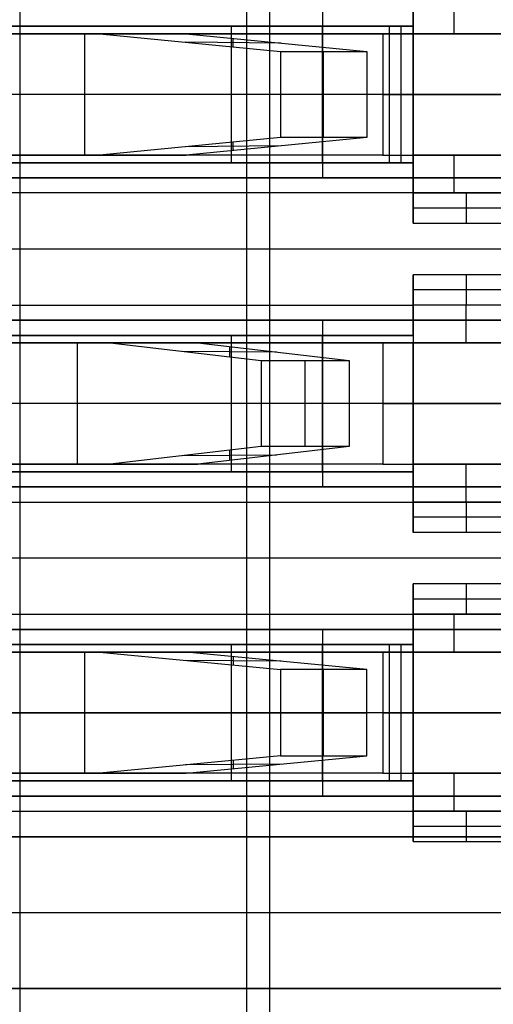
# Model space of a CAD drawing. Extents: x -9 to 8, y 1 to 147.
# Tile 61 of 181: x -2.45 to -0.88, y 58.48 to 61.72. Entities that reach past the tile are written whole.
import ezdxf

# ---------------------------------------------------------------- set-up
doc = ezdxf.new("R2010")
doc.units = 0
doc.layers.add('DEFAULT', color=7, linetype='CONTINUOUS')

msp = doc.modelspace()

# ---------------------------------------------------------------- linework, layer by layer
at = {"layer": 'DEFAULT', "color": 254}
for p, q in [((-1.695, 54.9076, -38.8001), (-1.695, 71.1076, -38.8001)), ((-1.695, 54.9076, -38.5001), (-1.695, 71.1076, -38.5001)), ((-2.445, 67.9576, -35.6501), (-2.445, 58.0576, -35.6501)), ((-1.62, 67.9576, -35.6501), (-1.62, 58.0576, -35.6501)), ((-1.145, 61.8026, -33.081), (-1.145, 61.7026, -33.081)), ((-1.145, 61.8026, -29.6501), (-1.145, 61.7026, -29.7501)), ((-1.145, 61.6776, -31.3655), (-1.145, 61.8026, -31.3655)), ((-1.0095, 61.6776, -33.081), (-1.0095, 61.8026, -33.081)), ((-1.445, 61.7526, -28.0501), (-1.445, 61.2026, -28.0501)), ((-1.745, 61.7026, -30.4001), (-4.445, 61.7026, -30.4001)), ((-4.445, 61.7026, -29.7501), (-1.145, 61.7026, -29.7501)), ((-1.145, 61.7026, -30.2751), (-3.3671, 61.7026, -30.2751)), ((-1.745, 61.2526, -30.4001), (-1.745, 61.7026, -30.4001)), ((-1.145, 61.7026, -30.8001), (-1.745, 61.7026, -30.4001)), ((-1.445, 61.2526, -30.6001), (-1.445, 61.7026, -30.6001)), ((-1.145, 61.7026, -33.081), (-1.224, 61.7026, -33.081)), ((-1.224, 61.7026, -33.081), (-1.224, 61.2526, -33.081)), ((-1.145, 61.7026, -33.0021), (-1.224, 61.7026, -33.081)), ((-1.1845, 61.2526, -33.0415), (-1.1845, 61.7026, -33.0415)), ((-1.1845, 61.7026, -33.0415), (-1.1845, 61.7026, -33.081)), ((-1.145, 61.7026, -33.0415), (-1.1845, 61.7026, -33.0415)), ((-1.145, 61.7026, -29.7501), (-1.145, 61.7026, -30.8001)), ((-1.145, 61.6776, -33.0021), (-1.145, 61.7026, -33.0021)), ((-1.145, 61.7026, -33.0021), (-1.145, 61.7026, -33.081)), ((-1.145, 61.7026, -30.8001), (-1.145, 61.6776, -30.8001)), ((-3.445, 61.6776, -23.0372), (-2.1801, 61.6776, -26.9303)), ((-3.3104, 61.6776, -30.0751), (-1.245, 61.6776, -30.0751)), ((-1.245, 61.6776, -30.3751), (-3.3104, 61.6776, -30.3751)), ((-3.1617, 61.6776, -22.9383), (-1.8947, 61.6776, -26.8376)), ((-2.23, 61.2776, -25.8057), (-2.23, 61.6776, -25.8057)), ((-2.1801, 61.6776, -26.9303), (-1.5837, 61.6197, -28.7659)), ((-1.8947, 61.6776, -26.8376), (-2.1801, 61.6776, -26.9303)), ((-2.0777, 61.6776, -30.0751), (-2.0777, 61.6776, -30.3751)), ((-1.8947, 61.6776, -26.8376), (-1.2983, 61.6197, -28.6732)), ((-1.245, 61.6776, -30.0751), (-1.245, 61.2776, -30.0751)), ((-1.145, 61.6776, -30.4751), (-1.245, 61.6776, -30.3751)), ((-1.245, 61.6776, -30.3751), (-1.245, 61.2776, -30.3751)), ((-1.145, 61.6776, -33.081), (-0.845, 61.6776, -33.081)), ((-1.145, 61.2776, -33.081), (-1.145, 61.6776, -33.081)), ((-1.145, 61.6776, -33.081), (-1.145, 61.6776, -33.0021)), ((-1.145, 61.6776, -33.0021), (-1.145, 61.6776, -30.8001)), ((-1.145, 61.6776, -30.8001), (-1.145, 61.6776, -30.4751)), ((-1.145, 61.2776, -33.0021), (-1.145, 61.6776, -33.0021)), ((-1.145, 61.6776, -30.8001), (-1.145, 61.2776, -30.8001)), ((-1.145, 61.2776, -30.4751), (-1.145, 61.6776, -30.4751)), ((-0.845, 61.6776, -31.578), (-1.145, 61.6776, -31.578)), ((-1.145, 61.2776, -33.0415), (-1.145, 61.6776, -33.0415)), ((-1.145, 61.2776, -30.6376), (-1.145, 61.6776, -30.6376)), ((-1.5815, 61.6472, -27.8017), (-1.8969, 61.6501, -27.8018)), ((-1.7392, 61.6348, -28.2872), (-1.7392, 61.6625, -27.3163)), ((-1.5837, 61.6197, -28.7659), (-1.5837, 61.3355, -28.7659)), ((-1.5837, 61.6197, -28.7659), (-1.2983, 61.6197, -28.6732)), ((-1.441, 61.3355, -28.7195), (-1.441, 61.6197, -28.7195)), ((-1.2983, 61.6197, -28.6732), (-1.2983, 61.3355, -28.6732)), ((-1.245, 61.4776, -30.0751), (-4.445, 61.4776, -30.0751)), ((-1.745, 61.4776, -30.4001), (-4.445, 61.4776, -30.4001)), ((-1.245, 61.4776, -30.3751), (-4.445, 61.4776, -30.3751)), ((-1.5837, 61.4776, -28.7659), (-3.445, 61.4776, -23.0372)), ((-1.2983, 61.4776, -28.6732), (-3.1617, 61.4776, -22.9383)), ((-1.145, 61.4776, -30.8001), (-1.745, 61.4776, -30.4001)), ((-1.2983, 61.4776, -28.6732), (-1.5837, 61.4776, -28.7659)), ((-0.245, 61.4776, -29.5501), (-1.445, 61.4776, -28.0501)), ((-1.145, 61.4776, -33.081), (-1.224, 61.4776, -33.081)), ((-1.224, 61.4776, -33.081), (-1.145, 61.4776, -33.0021)), ((-1.145, 61.4776, -33.081), (-1.145, 61.4776, -33.0021)), ((-1.145, 61.4776, -30.8001), (-1.145, 61.4776, -30.4751)), ((-1.5837, 61.3355, -28.7659), (-2.1801, 61.2776, -26.9303)), ((-1.2983, 61.3355, -28.6732), (-1.8947, 61.2776, -26.8376)), ((-1.7392, 61.2927, -27.3163), (-1.7392, 61.3204, -28.2872)), ((-1.2983, 61.3355, -28.6732), (-1.5837, 61.3355, -28.7659)), ((-1.5815, 61.308, -27.8017), (-1.8969, 61.3051, -27.8018)), ((-4.445, 61.2526, -30.4001), (-1.745, 61.2526, -30.4001)), ((-1.145, 61.2526, -29.7501), (-4.445, 61.2526, -29.7501)), ((-2.1801, 61.2776, -26.9303), (-3.445, 61.2776, -23.0372)), ((-1.145, 61.2526, -30.2751), (-3.3671, 61.2526, -30.2751)), ((-1.245, 61.2776, -30.0751), (-3.3104, 61.2776, -30.0751)), ((-1.245, 61.2776, -30.3751), (-3.3104, 61.2776, -30.3751)), ((-3.1617, 61.2776, -22.9383), (-1.8947, 61.2776, -26.8376)), ((-1.8947, 61.2776, -26.8376), (-2.1801, 61.2776, -26.9303)), ((-2.0777, 61.2776, -30.0751), (-2.0777, 61.2776, -30.3751)), ((-1.745, 61.2526, -30.4001), (-1.145, 61.2526, -30.8001)), ((-1.224, 61.2526, -33.081), (-1.145, 61.2526, -33.081)), ((-1.145, 61.2526, -33.0021), (-1.224, 61.2526, -33.081)), ((-1.1845, 61.2526, -33.081), (-1.1845, 61.2526, -33.0415)), ((-1.145, 61.2526, -33.0415), (-1.1845, 61.2526, -33.0415)), ((-0.845, 61.2776, -33.081), (-1.145, 61.2776, -33.081)), ((-1.145, 61.2776, -30.8001), (-1.145, 61.2776, -30.4751)), ((-1.145, 61.2776, -33.0021), (-1.145, 61.2776, -30.8001)), ((-1.145, 61.2776, -33.081), (-1.145, 61.2776, -33.0021)), ((-1.145, 61.2526, -33.0021), (-1.145, 61.2776, -33.0021)), ((-1.145, 61.2776, -30.8001), (-1.145, 61.2526, -30.8001)), ((-0.845, 61.2776, -31.578), (-1.145, 61.2776, -31.578)), ((-1.145, 61.1526, -31.3655), (-1.145, 61.2776, -31.3655)), ((-1.145, 61.2526, -33.081), (-1.145, 61.1526, -33.081)), ((-1.145, 61.2526, -30.8001), (-1.145, 61.2526, -29.7501)), ((-1.145, 61.2526, -33.081), (-1.145, 61.2526, -33.0021)), ((-1.145, 61.2526, -29.7501), (-1.145, 61.1526, -29.6501)), ((-1.0095, 61.1526, -33.081), (-1.0095, 61.2776, -33.081)), ((-1.145, 61.2026, -29.7001), (-4.445, 61.2026, -29.7001)), ((-1.445, 61.2026, -28.0501), (-3.245, 61.2026, -28.0501)), ((-3.245, 61.2026, -29.5501), (-0.245, 61.2026, -29.5501)), ((-0.845, 61.2026, -28.8001), (-3.245, 61.2026, -28.8001)), ((-1.745, 61.2026, -29.5501), (-1.745, 61.2026, -28.0501)), ((-0.245, 61.2026, -29.5501), (-1.445, 61.2026, -28.0501)), ((-1.145, 61.1526, -29.6501), (-4.445, 61.1526, -29.6501)), ((-1.145, 61.1651, -29.6626), (-1.145, 61.1651, -33.081)), ((-1.145, 61.1526, -33.081), (-0.795, 61.1526, -33.081)), ((-1.145, 61.1526, -30.1501), (-1.145, 61.1526, -33.081)), ((-1.145, 61.1526, -29.6501), (-1.145, 61.0526, -29.6501)), ((-0.795, 61.1526, -30.1501), (-1.145, 61.1526, -30.1501)), ((-1.145, 61.0526, -29.6501), (-1.145, 61.1526, -30.1501)), ((-0.795, 61.1526, -31.6155), (-1.145, 61.1526, -31.6155)), ((-0.97, 61.1526, -33.081), (-0.97, 61.1526, -30.1501)), ((-0.97, 61.1526, -30.1501), (-0.97, 61.0526, -29.6501)), ((-0.795, 61.1026, -29.9001), (-1.145, 61.1026, -29.9001)), ((-1.145, 61.0526, -29.6501), (-0.795, 61.0526, -29.6501)), ((-0.795, 60.9676, -29.6501), (-4.445, 60.9676, -29.6501)), ((-1.145, 60.8826, -29.6501), (-1.145, 60.7826, -29.6501)), ((-0.795, 60.8826, -29.6501), (-1.145, 60.8826, -29.6501)), ((-1.145, 60.7826, -30.1501), (-1.145, 60.8826, -29.6501)), ((-0.97, 60.8826, -29.6501), (-0.97, 60.7826, -30.1501)), ((-0.795, 60.8326, -29.9001), (-1.145, 60.8326, -29.9001)), ((-4.445, 60.7826, -29.6501), (-1.145, 60.7826, -29.6501)), ((-0.795, 60.7826, -33.081), (-1.145, 60.7826, -33.081)), ((-1.145, 60.7826, -33.081), (-1.145, 60.6576, -33.081)), ((-1.145, 60.7826, -33.081), (-1.145, 60.7826, -30.1501)), ((-1.145, 60.7826, -29.6501), (-1.145, 60.6826, -29.7501)), ((-0.795, 60.7826, -30.1501), (-1.145, 60.7826, -30.1501)), ((-1.145, 60.6826, -31.3655), (-1.145, 60.7826, -31.3655)), ((-0.795, 60.7826, -31.6155), (-1.145, 60.7826, -31.6155)), ((-1.145, 60.7701, -29.6626), (-1.145, 60.7701, -33.081)), ((-0.97, 60.6576, -33.081), (-0.97, 60.7826, -33.081)), ((-0.97, 60.7826, -30.1501), (-0.97, 60.7826, -33.081)), ((-1.145, 60.7326, -29.7001), (-4.445, 60.7326, -29.7001)), ((-3.245, 60.7326, -28.0501), (-1.445, 60.7326, -28.0501)), ((-0.245, 60.7326, -29.5501), (-3.245, 60.7326, -29.5501)), ((-0.845, 60.7326, -28.8001), (-3.245, 60.7326, -28.8001)), ((-1.745, 60.7326, -28.0501), (-1.745, 60.7326, -29.5501)), ((-1.445, 60.7326, -28.0501), (-1.445, 60.1826, -28.0501)), ((-1.445, 60.7326, -28.0501), (-0.245, 60.7326, -29.5501)), ((-1.745, 60.6826, -31.3501), (-4.445, 60.6826, -31.3501)), ((-4.445, 60.6826, -29.7501), (-1.145, 60.6826, -29.7501)), ((-1.145, 60.6826, -30.7501), (-4.445, 60.6826, -30.7501)), ((-1.145, 60.6826, -31.7501), (-1.745, 60.6826, -31.3501)), ((-1.745, 60.2326, -31.3501), (-1.745, 60.6826, -31.3501)), ((-1.445, 60.2326, -31.5501), (-1.445, 60.6826, -31.5501)), ((-1.145, 60.6826, -29.7501), (-1.145, 60.6826, -31.7501)), ((-1.145, 60.6826, -31.7501), (-1.145, 60.6576, -31.7501)), ((-3.4403, 60.6576, -22.0336), (-2.1462, 60.6576, -26.8632)), ((-3.3104, 60.6576, -31.0251), (-1.245, 60.6576, -31.0251)), ((-1.245, 60.6576, -31.3251), (-3.3104, 60.6576, -31.3251)), ((-3.1506, 60.6576, -21.9559), (-1.8565, 60.6576, -26.7856)), ((-2.2538, 60.2576, -25.3029), (-2.2538, 60.6576, -25.3029)), ((-2.1462, 60.6576, -26.8632), (-1.6467, 60.5997, -28.7275)), ((-1.8565, 60.6576, -26.7856), (-2.1462, 60.6576, -26.8632)), ((-2.0777, 60.6576, -31.0251), (-2.0777, 60.6576, -31.3251)), ((-1.5963, 60.6275, -27.7565), (-1.9069, 60.6299, -27.7566)), ((-1.8565, 60.6576, -26.7856), (-1.3569, 60.5997, -28.6498)), ((-1.7516, 60.6455, -27.177), (-1.7516, 60.6119, -28.3361)), ((-1.245, 60.6576, -31.0251), (-1.245, 60.2576, -31.0251)), ((-1.145, 60.6576, -31.4251), (-1.245, 60.6576, -31.3251)), ((-1.245, 60.6576, -31.3251), (-1.245, 60.2576, -31.3251)), ((-0.845, 60.6576, -33.081), (-1.145, 60.6576, -33.081)), ((-1.145, 60.6576, -33.081), (-1.145, 60.6576, -31.7501)), ((-1.145, 60.6576, -31.7501), (-1.145, 60.6576, -31.4251)), ((-1.145, 60.6576, -31.7501), (-1.145, 60.2576, -31.7501)), ((-1.145, 60.2576, -31.4251), (-1.145, 60.6576, -31.4251)), ((-0.845, 60.6576, -32.053), (-1.145, 60.6576, -32.053)), ((-1.145, 60.2576, -31.5876), (-1.145, 60.6576, -31.5876)), ((-1.6467, 60.5997, -28.7275), (-1.6467, 60.3155, -28.7275)), ((-1.6467, 60.5997, -28.7275), (-1.3569, 60.5997, -28.6498)), ((-1.5018, 60.3155, -28.6886), (-1.5018, 60.5997, -28.6886)), ((-1.3569, 60.5997, -28.6498), (-1.3569, 60.3155, -28.6498)), ((-1.245, 60.4576, -31.0251), (-4.445, 60.4576, -31.0251)), ((-1.745, 60.4576, -31.3501), (-4.445, 60.4576, -31.3501)), ((-1.245, 60.4576, -31.3251), (-4.445, 60.4576, -31.3251)), ((-1.6467, 60.4576, -28.7275), (-3.4403, 60.4576, -22.0336)), ((-1.3569, 60.4576, -28.6498), (-3.1506, 60.4576, -21.9559)), ((-1.145, 60.4576, -31.7501), (-1.745, 60.4576, -31.3501)), ((-1.3569, 60.4576, -28.6498), (-1.6467, 60.4576, -28.7275)), ((-0.245, 60.4576, -29.5501), (-1.445, 60.4576, -28.0501)), ((-1.145, 60.4576, -31.7501), (-1.145, 60.4576, -31.4251)), ((-1.6467, 60.3155, -28.7275), (-2.1462, 60.2576, -26.8632)), ((-1.3569, 60.3155, -28.6498), (-1.8565, 60.2576, -26.7856)), ((-1.3569, 60.3155, -28.6498), (-1.6467, 60.3155, -28.7275)), ((-1.5963, 60.2878, -27.7565), (-1.9069, 60.2854, -27.7566)), ((-1.7516, 60.3034, -28.3361), (-1.7516, 60.2698, -27.177)), ((-2.1462, 60.2576, -26.8632), (-3.4403, 60.2576, -22.0336)), ((-1.245, 60.2576, -31.0251), (-3.3104, 60.2576, -31.0251)), ((-1.245, 60.2576, -31.3251), (-3.3104, 60.2576, -31.3251)), ((-3.1506, 60.2576, -21.9559), (-1.8565, 60.2576, -26.7856)), ((-1.8565, 60.2576, -26.7856), (-2.1462, 60.2576, -26.8632)), ((-2.0777, 60.2576, -31.0251), (-2.0777, 60.2576, -31.3251)), ((-1.145, 60.2576, -31.7501), (-1.145, 60.2576, -31.4251)), ((-1.145, 60.2576, -33.081), (-1.145, 60.2576, -31.7501)), ((-0.845, 60.2576, -33.081), (-1.145, 60.2576, -33.081)), ((-1.145, 60.1326, -33.081), (-1.145, 60.2576, -33.081)), ((-1.145, 60.2576, -31.7501), (-1.145, 60.2326, -31.7501)), ((-0.845, 60.2576, -32.053), (-1.145, 60.2576, -32.053)), ((-0.97, 60.1326, -33.081), (-0.97, 60.2576, -33.081)), ((-4.445, 60.2326, -31.3501), (-1.745, 60.2326, -31.3501)), ((-1.145, 60.2326, -29.7501), (-4.445, 60.2326, -29.7501)), ((-1.145, 60.2326, -30.7501), (-4.445, 60.2326, -30.7501)), ((-1.745, 60.2326, -31.3501), (-1.145, 60.2326, -31.7501)), ((-1.145, 60.2326, -31.7501), (-1.145, 60.2326, -29.7501)), ((-1.145, 60.2326, -29.7501), (-1.145, 60.1326, -29.6501)), ((-1.145, 60.1326, -31.3655), (-1.145, 60.2326, -31.3655)), ((-1.145, 60.1826, -29.7001), (-4.445, 60.1826, -29.7001)), ((-1.445, 60.1826, -28.0501), (-3.245, 60.1826, -28.0501)), ((-3.245, 60.1826, -29.5501), (-0.245, 60.1826, -29.5501)), ((-0.845, 60.1826, -28.8001), (-3.245, 60.1826, -28.8001)), ((-1.745, 60.1826, -29.5501), (-1.745, 60.1826, -28.0501)), ((-0.245, 60.1826, -29.5501), (-1.445, 60.1826, -28.0501)), ((-1.145, 60.1451, -29.6626), (-1.145, 60.1451, -33.081)), ((-4.445, 60.1326, -29.6501), (-1.145, 60.1326, -29.6501)), ((-1.145, 60.1326, -29.6501), (-1.145, 60.0326, -29.6501)), ((-1.145, 60.1326, -30.1501), (-1.145, 60.1326, -33.081)), ((-1.145, 60.1326, -33.081), (-0.795, 60.1326, -33.081)), ((-0.795, 60.1326, -30.1501), (-1.145, 60.1326, -30.1501)), ((-1.145, 60.0326, -29.6501), (-1.145, 60.1326, -30.1501)), ((-0.795, 60.1326, -31.6155), (-1.145, 60.1326, -31.6155)), ((-0.97, 60.1326, -33.081), (-0.97, 60.1326, -30.1501)), ((-0.97, 60.1326, -30.1501), (-0.97, 60.0326, -29.6501)), ((-0.795, 60.0826, -29.9001), (-1.145, 60.0826, -29.9001)), ((-0.795, 60.0326, -29.6501), (-1.145, 60.0326, -29.6501)), ((-0.795, 59.9476, -29.6501), (-4.445, 59.9476, -29.6501)), ((-1.145, 59.8626, -29.6501), (-1.145, 59.7626, -29.6501)), ((-0.795, 59.8626, -29.6501), (-1.145, 59.8626, -29.6501)), ((-1.145, 59.7626, -30.1501), (-1.145, 59.8626, -29.6501)), ((-0.97, 59.8626, -29.6501), (-0.97, 59.7626, -30.1501)), ((-0.795, 59.8126, -29.9001), (-1.145, 59.8126, -29.9001)), ((-4.445, 59.7626, -29.6501), (-1.145, 59.7626, -29.6501)), ((-0.795, 59.7626, -33.081), (-1.145, 59.7626, -33.081)), ((-1.145, 59.7626, -33.081), (-1.145, 59.6626, -33.081)), ((-1.145, 59.7626, -33.081), (-1.145, 59.7626, -30.1501)), ((-1.145, 59.7626, -29.6501), (-1.145, 59.6626, -29.7501)), ((-1.145, 59.7626, -30.1501), (-0.795, 59.7626, -30.1501)), ((-1.145, 59.6376, -31.3655), (-1.145, 59.7626, -31.3655)), ((-0.795, 59.7626, -31.6155), (-1.145, 59.7626, -31.6155)), ((-1.0095, 59.6376, -33.081), (-1.0095, 59.7626, -33.081)), ((-0.97, 59.7626, -30.1501), (-0.97, 59.7626, -33.081)), ((-1.145, 59.7501, -29.6626), (-1.145, 59.7501, -33.081)), ((-1.145, 59.7126, -29.7001), (-4.445, 59.7126, -29.7001)), ((-3.245, 59.7126, -28.0501), (-1.445, 59.7126, -28.0501)), ((-0.245, 59.7126, -29.5501), (-3.245, 59.7126, -29.5501)), ((-0.845, 59.7126, -28.8001), (-3.245, 59.7126, -28.8001)), ((-1.745, 59.7126, -28.0501), (-1.745, 59.7126, -29.5501)), ((-1.445, 59.7126, -28.0501), (-1.445, 59.1626, -28.0501)), ((-1.445, 59.7126, -28.0501), (-0.245, 59.7126, -29.5501)), ((-1.745, 59.6626, -30.4001), (-4.445, 59.6626, -30.4001)), ((-4.445, 59.6626, -29.7501), (-1.145, 59.6626, -29.7501)), ((-1.145, 59.6626, -30.2751), (-3.3671, 59.6626, -30.2751)), ((-1.145, 59.6626, -30.8001), (-1.745, 59.6626, -30.4001)), ((-1.745, 59.2126, -30.4001), (-1.745, 59.6626, -30.4001)), ((-1.445, 59.2126, -30.6001), (-1.445, 59.6626, -30.6001)), ((-1.145, 59.6626, -33.081), (-1.224, 59.6626, -33.081)), ((-1.224, 59.6626, -33.081), (-1.224, 59.2126, -33.081)), ((-1.145, 59.6626, -33.0021), (-1.224, 59.6626, -33.081)), ((-1.1845, 59.2126, -33.0415), (-1.1845, 59.6626, -33.0415)), ((-1.1845, 59.6626, -33.0415), (-1.1845, 59.6626, -33.081)), ((-1.145, 59.6626, -33.0415), (-1.1845, 59.6626, -33.0415)), ((-1.145, 59.6626, -29.7501), (-1.145, 59.6626, -30.8001)), ((-1.145, 59.6376, -33.0021), (-1.145, 59.6626, -33.0021)), ((-1.145, 59.6626, -33.0021), (-1.145, 59.6626, -33.081)), ((-1.145, 59.6626, -30.8001), (-1.145, 59.6376, -30.8001)), ((-3.445, 59.6376, -23.0372), (-2.1801, 59.6376, -26.9303)), ((-3.3104, 59.6376, -30.0751), (-1.245, 59.6376, -30.0751)), ((-1.245, 59.6376, -30.3751), (-3.3104, 59.6376, -30.3751)), ((-1.8947, 59.6376, -26.8376), (-3.1617, 59.6376, -22.9383)), ((-2.23, 59.2376, -25.8057), (-2.23, 59.6376, -25.8057)), ((-2.1801, 59.6376, -26.9303), (-1.5837, 59.5797, -28.7659)), ((-1.8947, 59.6376, -26.8376), (-2.1801, 59.6376, -26.9303)), ((-2.0777, 59.6376, -30.0751), (-2.0777, 59.6376, -30.3751)), ((-1.2983, 59.5797, -28.6732), (-1.8947, 59.6376, -26.8376)), ((-1.7392, 59.6225, -27.3163), (-1.7392, 59.5948, -28.2872)), ((-1.245, 59.6376, -30.0751), (-1.245, 59.2376, -30.0751)), ((-1.145, 59.6376, -30.4751), (-1.245, 59.6376, -30.3751)), ((-1.245, 59.6376, -30.3751), (-1.245, 59.2376, -30.3751)), ((-1.145, 59.6376, -33.081), (-0.845, 59.6376, -33.081)), ((-1.145, 59.2376, -33.081), (-1.145, 59.6376, -33.081)), ((-1.145, 59.6376, -33.081), (-1.145, 59.6376, -33.0021)), ((-1.145, 59.6376, -33.0021), (-1.145, 59.6376, -30.8001)), ((-1.145, 59.6376, -30.8001), (-1.145, 59.6376, -30.4751)), ((-1.145, 59.2376, -33.0021), (-1.145, 59.6376, -33.0021)), ((-1.145, 59.6376, -30.8001), (-1.145, 59.2376, -30.8001)), ((-1.145, 59.2376, -30.4751), (-1.145, 59.6376, -30.4751)), ((-0.845, 59.6376, -31.578), (-1.145, 59.6376, -31.578)), ((-1.145, 59.2376, -33.0415), (-1.145, 59.6376, -33.0415)), ((-1.145, 59.2376, -30.6376), (-1.145, 59.6376, -30.6376)), ((-1.5815, 59.6072, -27.8017), (-1.8969, 59.6101, -27.8018)), ((-1.5837, 59.5797, -28.7659), (-1.5837, 59.2955, -28.7659)), ((-1.2983, 59.5797, -28.6732), (-1.5837, 59.5797, -28.7659)), ((-1.441, 59.2955, -28.7195), (-1.441, 59.5797, -28.7195)), ((-1.2983, 59.2955, -28.6732), (-1.2983, 59.5797, -28.6732)), ((-1.245, 59.4376, -30.0751), (-4.445, 59.4376, -30.0751)), ((-1.745, 59.4376, -30.4001), (-4.445, 59.4376, -30.4001)), ((-1.245, 59.4376, -30.3751), (-4.445, 59.4376, -30.3751)), ((-1.5837, 59.4376, -28.7659), (-3.445, 59.4376, -23.0372)), ((-3.1617, 59.4376, -22.9383), (-1.2983, 59.4376, -28.6732)), ((-1.145, 59.4376, -30.8001), (-1.745, 59.4376, -30.4001)), ((-1.5837, 59.4376, -28.7659), (-1.2983, 59.4376, -28.6732)), ((-0.245, 59.4376, -29.5501), (-1.445, 59.4376, -28.0501)), ((-1.145, 59.4376, -33.081), (-1.224, 59.4376, -33.081)), ((-1.224, 59.4376, -33.081), (-1.145, 59.4376, -33.0021)), ((-1.145, 59.4376, -33.081), (-1.145, 59.4376, -33.0021)), ((-1.145, 59.4376, -30.8001), (-1.145, 59.4376, -30.4751)), ((-1.5837, 59.2955, -28.7659), (-2.1801, 59.2376, -26.9303)), ((-1.5815, 59.268, -27.8017), (-1.8969, 59.2651, -27.8018)), ((-1.8947, 59.2376, -26.8376), (-1.2983, 59.2955, -28.6732)), ((-1.7392, 59.2804, -28.2872), (-1.7392, 59.2527, -27.3163)), ((-1.5837, 59.2955, -28.7659), (-1.2983, 59.2955, -28.6732)), ((-3.445, 59.2376, -23.0372), (-2.1801, 59.2376, -26.9303)), ((-1.245, 59.2376, -30.0751), (-3.3104, 59.2376, -30.0751)), ((-1.245, 59.2376, -30.3751), (-3.3104, 59.2376, -30.3751)), ((-1.8947, 59.2376, -26.8376), (-3.1617, 59.2376, -22.9383)), ((-2.1801, 59.2376, -26.9303), (-1.8947, 59.2376, -26.8376)), ((-2.0777, 59.2376, -30.0751), (-2.0777, 59.2376, -30.3751)), ((-0.845, 59.2376, -33.081), (-1.145, 59.2376, -33.081)), ((-1.145, 59.2376, -30.8001), (-1.145, 59.2376, -30.4751)), ((-1.145, 59.2376, -33.0021), (-1.145, 59.2376, -30.8001)), ((-1.145, 59.2376, -33.081), (-1.145, 59.2376, -33.0021)), ((-1.145, 59.2126, -33.0021), (-1.145, 59.2376, -33.0021)), ((-1.145, 59.2376, -30.8001), (-1.145, 59.2126, -30.8001)), ((-0.845, 59.2376, -31.578), (-1.145, 59.2376, -31.578)), ((-1.145, 59.1126, -31.3655), (-1.145, 59.2376, -31.3655)), ((-1.0095, 59.1126, -33.081), (-1.0095, 59.2376, -33.081)), ((-4.445, 59.2126, -29.7501), (-1.145, 59.2126, -29.7501)), ((-4.445, 59.2126, -30.4001), (-1.745, 59.2126, -30.4001)), ((-1.145, 59.2126, -30.2751), (-3.3671, 59.2126, -30.2751)), ((-1.745, 59.2126, -30.4001), (-1.145, 59.2126, -30.8001)), ((-1.224, 59.2126, -33.081), (-1.145, 59.2126, -33.081)), ((-1.145, 59.2126, -33.0021), (-1.224, 59.2126, -33.081)), ((-1.1845, 59.2126, -33.081), (-1.1845, 59.2126, -33.0415)), ((-1.145, 59.2126, -33.0415), (-1.1845, 59.2126, -33.0415)), ((-1.145, 59.2126, -33.081), (-1.145, 59.1126, -33.081)), ((-1.145, 59.2126, -29.7501), (-1.145, 59.1126, -29.6501)), ((-1.145, 59.2126, -30.8001), (-1.145, 59.2126, -29.7501)), ((-1.145, 59.2126, -33.081), (-1.145, 59.2126, -33.0021)), ((-1.145, 59.1626, -29.7001), (-4.445, 59.1626, -29.7001)), ((-1.445, 59.1626, -28.0501), (-3.245, 59.1626, -28.0501)), ((-3.245, 59.1626, -29.5501), (-0.245, 59.1626, -29.5501)), ((-0.845, 59.1626, -28.8001), (-3.245, 59.1626, -28.8001)), ((-1.745, 59.1626, -29.5501), (-1.745, 59.1626, -28.0501)), ((-0.245, 59.1626, -29.5501), (-1.445, 59.1626, -28.0501)), ((-4.445, 59.1126, -29.6501), (-1.145, 59.1126, -29.6501)), ((-1.145, 59.1251, -29.6626), (-1.145, 59.1251, -33.081)), ((-1.145, 59.1126, -29.6501), (-1.145, 59.0126, -29.6501)), ((-1.145, 59.1126, -30.1501), (-0.795, 59.1126, -30.1501)), ((-1.145, 59.0126, -29.6501), (-1.145, 59.1126, -30.1501)), ((-1.145, 59.1126, -33.081), (-0.795, 59.1126, -33.081)), ((-1.145, 59.1126, -30.1501), (-1.145, 59.1126, -33.081)), ((-0.795, 59.1126, -31.6155), (-1.145, 59.1126, -31.6155)), ((-0.97, 59.1126, -30.1501), (-0.97, 59.0126, -29.6501)), ((-0.97, 59.1126, -33.081), (-0.97, 59.1126, -30.1501)), ((-0.795, 59.0626, -29.9001), (-1.145, 59.0626, -29.9001)), ((-0.145, 59.0276, -37.7501), (-4.9543, 59.0276, -37.7501)), ((-4.9543, 59.0276, -37.2501), (-0.145, 59.0276, -37.2501)), ((-0.145, 59.0276, -37.5001), (-4.9543, 59.0276, -37.5001)), ((-1.145, 59.0126, -29.6501), (-0.795, 59.0126, -29.6501)), ((-0.145, 58.7776, -37.7501), (-5.9543, 58.7776, -37.7501)), ((-0.145, 58.7776, -37.2501), (-5.9543, 58.7776, -37.2501)), ((-4.9543, 58.5276, -37.7501), (-0.145, 58.5276, -37.7501)), ((-4.9543, 58.5276, -37.2501), (-0.145, 58.5276, -37.2501)), ((-0.145, 58.5276, -37.5001), (-4.9543, 58.5276, -37.5001))]:
    msp.add_line(p, q, dxfattribs=at)
at = {"layer": 'DEFAULT', "color": 254, "extrusion": (-5.25806e-12, 1, 4.37374e-08)}
msp.add_arc((1.245, -30.4751, 61.6776), 0.4, 90, 180, dxfattribs=at)
at = {"layer": 'DEFAULT', "color": 254, "extrusion": (-2.0819e-11, 1, 4.38156e-08)}
for centre in [(1.245, -30.4751, 61.6776), (1.245, -31.4251, 60.6576)]:
    msp.add_arc(centre, 0.1, 90, 180, dxfattribs=at)
at = {"layer": 'DEFAULT', "color": 254, "extrusion": (8.88178e-15, 1, 4.37114e-08)}
for centre in [(1.245, -30.4751, 61.4776), (1.245, -30.4751, 59.4376)]:
    msp.add_arc(centre, 0.4, 90, 180, dxfattribs=at)
at = {"layer": 'DEFAULT', "color": 254, "extrusion": (3.4639e-14, 1, 4.37114e-08)}
for centre in [(1.245, -30.4751, 61.4776), (1.245, -30.4751, 59.4376)]:
    msp.add_arc(centre, 0.1, 90, 180, dxfattribs=at)
at = {"layer": 'DEFAULT', "color": 254, "extrusion": (-1.78108e-14, 1, 4.37114e-08)}
for centre in [(1.245, -30.4751, 61.2776), (1.245, -31.4251, 60.2576)]:
    msp.add_arc(centre, 0.4, 90, 180, dxfattribs=at)
at = {"layer": 'DEFAULT', "color": 254, "extrusion": (-1.66835e-10, 1, 4.35446e-08)}
msp.add_arc((1.245, -30.4751, 61.2776), 0.1, 90, 180, dxfattribs=at)
at = {"layer": 'DEFAULT', "color": 254, "extrusion": (-5.22254e-12, 1, 4.37374e-08)}
msp.add_arc((1.245, -31.4251, 60.6576), 0.4, 90, 180, dxfattribs=at)
at = {"layer": 'DEFAULT', "color": 254, "extrusion": (0, 1, 4.37114e-08)}
for radius in [0.4, 0.1]:
    msp.add_arc((1.245, -31.4251, 60.4576), radius, 90, 180, dxfattribs=at)
at = {"layer": 'DEFAULT', "color": 254, "extrusion": (-1.66693e-10, 1, 4.35447e-08)}
msp.add_arc((1.245, -31.4251, 60.2576), 0.1, 90, 180, dxfattribs=at)
at = {"layer": 'DEFAULT', "color": 254, "extrusion": (-5.20477e-12, 1, 4.37374e-08)}
msp.add_arc((1.245, -30.4751, 59.6376), 0.4, 90, 180, dxfattribs=at)
at = {"layer": 'DEFAULT', "color": 254, "extrusion": (-2.089e-11, 1, 4.38154e-08)}
msp.add_arc((1.245, -30.4751, 59.6376), 0.1, 90, 180, dxfattribs=at)
at = {"layer": 'DEFAULT', "color": 254, "extrusion": (-4.72625e-17, 1, 4.37114e-08)}
msp.add_arc((1.245, -30.4751, 59.2376), 0.4, 90, 180, dxfattribs=at)
at = {"layer": 'DEFAULT', "color": 254, "extrusion": (-1.66551e-10, 1, 4.35448e-08)}
msp.add_arc((1.245, -30.4751, 59.2376), 0.1, 90, 180, dxfattribs=at)

doc.saveas('drawing.dxf')
